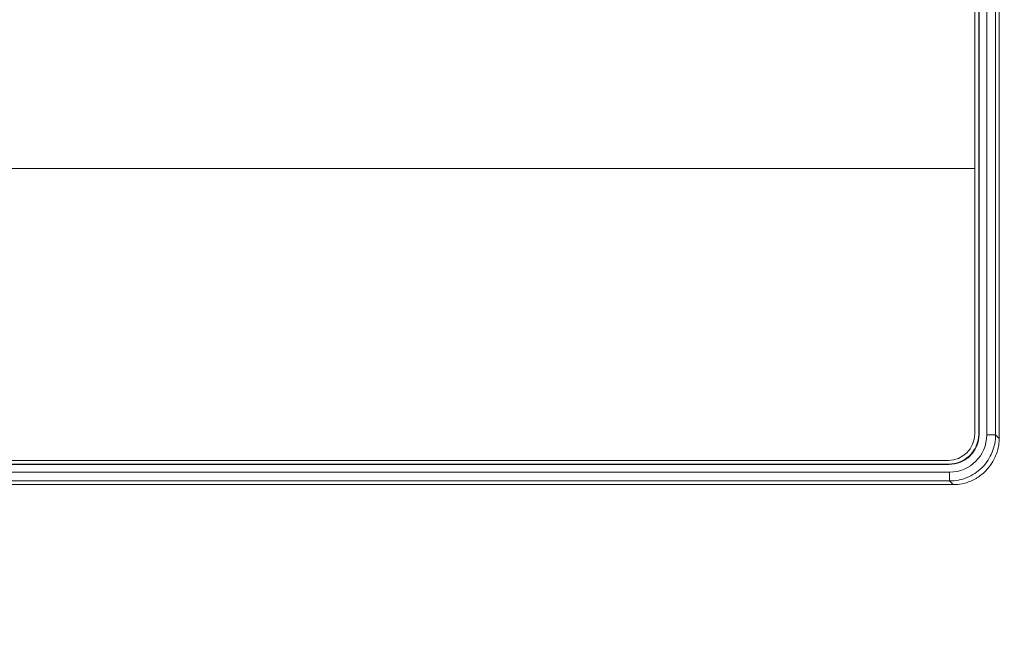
# Model space of a CAD drawing. Header units: centimetres. Extents: x -21 to 21, y -29.7 to 29.7.
# Tile 73 of 75: x 1.4 to 7, y 8 to 11.5. Entities that reach past the tile are written whole.
import ezdxf

# ---------------------------------------------------------------- set-up
doc = ezdxf.new("R2010")
doc.units = ezdxf.units.CM
doc.header["$MEASUREMENT"] = 0
doc.layers.add('06___PRT_ALL_SURFS', color=7, linetype='Continuous')

msp = doc.modelspace()

# ---------------------------------------------------------------- linework, layer by layer
at = {"layer": '06___PRT_ALL_SURFS', "color": 8, "lineweight": 5}
msp.add_open_spline([(-21.0058, -29.70447), (-21.0058, -29.70447), (20.9942, -29.70447), (20.9942, -29.70447), (20.9942, -29.70447), (20.9942, 29.69554), (20.9942, 29.69554), (20.9942, 29.69554), (-21.0058, 29.69554), (-21.0058, 29.69554), (-21.0058, 29.69554), (-21.0058, -29.70447), (-21.0058, -29.70447)], degree=3, knots=[0, 0, 0, 0, 0.25, 0.25, 0.25, 0.5, 0.5, 0.5, 0.75, 0.75, 0.75, 1, 1, 1, 1], dxfattribs=at)
at = {"layer": '06___PRT_ALL_SURFS', "lineweight": 5}
for points in [[(6.7984, 9.19542), (6.7984, 9.19542), (6.7984, 19.27042), (6.7984, 19.27042)], [(6.8209, 19.27106), (6.8209, 19.27106), (6.8209, 9.19479), (6.8209, 9.19479)], [(6.82308, 19.27325), (6.82308, 19.27325), (6.82308, 9.19258), (6.82308, 9.19258)], [(6.86634, 9.18913), (6.86634, 9.18913), (6.86634, 19.27716), (6.86634, 19.27716)], [(6.91614, 19.27665), (6.91614, 19.27665), (6.91614, 9.18918), (6.91614, 9.18918)], [(6.93665, 9.16868), (6.93665, 9.16868), (6.93665, 19.29716), (6.93665, 19.29716)], [(6.7984, 10.69042), (6.7984, 10.69042), (-6.5716, 10.69042), (-6.5716, 10.69042)], [(6.6484, 9.04542), (6.73124, 9.04542), (6.7984, 9.11257), (6.7984, 9.19542)], [(6.65764, 8.97998), (6.77302, 8.98011), (6.86646, 9.07375), (6.86634, 9.18913)], [(6.82087, 9.19194), (6.82089, 9.19289), (6.8209, 9.19384), (6.8209, 9.19479)], [(6.86633, 9.18918), (6.86633, 9.18918), (6.91614, 9.18918), (6.91614, 9.18918)], [(6.93665, 9.16868), (6.93665, 9.16868), (6.91614, 9.18918), (6.91614, 9.18918)], [(6.93665, 9.16868), (6.93665, 9.15701), (6.93577, 9.14533), (6.9343, 9.13376)], [(6.83417, 8.96408), (6.86997, 8.99138), (6.89789, 9.02769), (6.91509, 9.0693)], [(6.65265, 9.02323), (6.65265, 9.02323), (-6.42584, 9.02323), (-6.42584, 9.02323)], [(6.65235, 9.02542), (6.65235, 9.02542), (-6.42524, 9.02542), (-6.42524, 9.02542)], [(-6.4216, 9.04542), (-6.4216, 9.04542), (6.6484, 9.04542), (6.6484, 9.04542)], [(6.83725, 9.00312), (6.83826, 9.0041), (6.83927, 9.00509), (6.84027, 9.00609)], [(6.84027, 9.00609), (6.84106, 9.00689), (6.84185, 9.00769), (6.84263, 9.00849)], [(-6.43038, 8.97998), (-6.43038, 8.97998), (6.65764, 8.97998), (6.65764, 8.97998)], [(6.65713, 8.93017), (6.65713, 8.93017), (6.65713, 8.97998), (6.65713, 8.97998)], [(6.80587, 8.94408), (6.80762, 8.94515), (6.80936, 8.94624), (6.81109, 8.94735)], [(6.83573, 8.96489), (6.82776, 8.95872), (6.81958, 8.9528), (6.81109, 8.94735)], [(-6.45084, 8.90967), (-6.45084, 8.90967), (6.67764, 8.90967), (6.67764, 8.90967)], [(6.65713, 8.93017), (6.65713, 8.93017), (-6.43034, 8.93017), (-6.43034, 8.93017)], [(6.65713, 8.93017), (6.65713, 8.93017), (6.67764, 8.90967), (6.67764, 8.90967)]]:
    msp.add_open_spline(points, degree=3, dxfattribs=at)
for points, knots in [([(6.82087, 9.19194), (6.82051, 9.1702), (6.8159, 9.14829), (6.80732, 9.12814), (6.79874, 9.10799), (6.78618, 9.0896), (6.77063, 9.07424), (6.75509, 9.05888), (6.73654, 9.04655), (6.7163, 9.03821), (6.69605, 9.02987), (6.67409, 9.02553), (6.65235, 9.02542)], [0, 0, 0, 0, 0.25, 0.25, 0.25, 0.5, 0.5, 0.5, 0.75, 0.75, 0.75, 1, 1, 1, 1]), ([(6.65291, 9.02323), (6.67501, 9.02312), (6.6974, 9.02739), (6.71802, 9.03582), (6.73862, 9.04424), (6.75745, 9.05682), (6.77321, 9.0725), (6.78897, 9.08818), (6.80165, 9.10695), (6.81018, 9.12752), (6.81871, 9.1481), (6.82308, 9.17047), (6.82308, 9.19258)], [0, 0, 0, 0, 0.25, 0.25, 0.25, 0.5, 0.5, 0.5, 0.75, 0.75, 0.75, 1, 1, 1, 1]), ([(6.91614, 9.18918), (6.9161, 9.15606), (6.90961, 9.12262), (6.89702, 9.09167), (6.88444, 9.0607), (6.86575, 9.03222), (6.84263, 9.00849)], [0, 0, 0, 0, 0.5, 0.5, 0.5, 1, 1, 1, 1]), ([(6.9343, 9.13376), (6.93284, 9.12231), (6.93077, 9.11085), (6.92738, 9.09982), (6.92398, 9.08879), (6.91925, 9.07819), (6.91473, 9.06757)], [0, 0, 0, 0, 0.5, 0.5, 0.5, 1, 1, 1, 1]), ([(6.83725, 9.00312), (6.81354, 8.98017), (6.78513, 8.96163), (6.75428, 8.94914), (6.72343, 8.93665), (6.69013, 8.93021), (6.65713, 8.93017)], [0, 0, 0, 0, 0.5, 0.5, 0.5, 1, 1, 1, 1]), ([(6.80587, 8.94408), (6.79633, 8.93826), (6.78634, 8.93313), (6.77601, 8.92882), (6.76051, 8.92234), (6.74424, 8.91772), (6.72771, 8.91455), (6.71119, 8.91138), (6.69441, 8.90967), (6.67764, 8.90967)], [0, 0, 0, 0, 0.3333333, 0.3333333, 0.3333333, 0.6666667, 0.6666667, 0.6666667, 1, 1, 1, 1])]:
    msp.add_open_spline(points, degree=3, knots=knots, dxfattribs=at)

doc.saveas('drawing.dxf')
